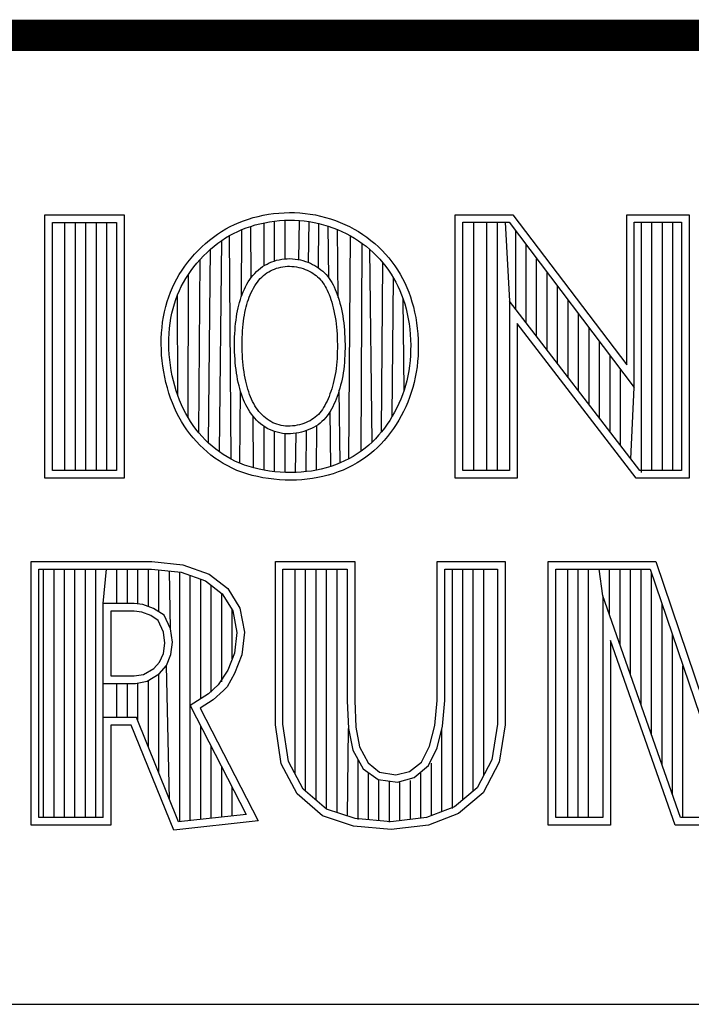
# Model space of a CAD drawing. Header units: inches. Extents: x 0 to 34, y 0 to 22.
# Tile 30 of 33: x 29.594 to 30.024, y 2.38 to 3.01. Entities that reach past the tile are written whole.
import ezdxf

# ---------------------------------------------------------------- set-up
doc = ezdxf.new("R2010")
doc.units = ezdxf.units.IN
doc.header["$LTSCALE"] = 1.87
doc.header["$MEASUREMENT"] = 0
doc.layers.get('0').update_dxf_attribs({"linetype": 'CONTINUOUS'})

msp = doc.modelspace()

# ---------------------------------------------------------------- linework, layer by layer
at = {"color": 2, "linetype": 'CONTINUOUS'}
for p, q in [((29.7497, 2.88488), (29.75299, 2.88548)), ((29.75299, 2.88548), (29.75632, 2.88595)), ((29.75632, 2.88595), (29.75967, 2.8863)), ((29.75967, 2.8863), (29.76305, 2.88652)), ((29.76305, 2.88652), (29.76642, 2.88661)), ((29.76642, 2.88661), (29.7698, 2.88656)), ((29.7698, 2.88656), (29.77316, 2.88638)), ((29.77316, 2.88638), (29.7765, 2.88607)), ((29.7765, 2.88607), (29.77983, 2.88562)), ((29.77983, 2.88562), (29.78312, 2.88505)), ((29.60991, 2.88513), (29.66069, 2.88513)), ((29.60991, 2.71669), (29.60991, 2.88513)), ((29.61479, 2.88025), (29.65581, 2.88025)), ((29.61479, 2.72157), (29.61479, 2.88025)), ((29.62272, 2.72157), (29.62272, 2.88025)), ((29.62943, 2.72157), (29.62943, 2.88025)), ((29.63614, 2.72157), (29.63614, 2.88025)), ((29.64286, 2.72157), (29.64286, 2.88025)), ((29.64957, 2.72157), (29.64957, 2.88025)), ((29.65581, 2.88025), (29.65581, 2.72157)), ((29.66069, 2.88513), (29.66069, 2.71669)), ((29.73129, 2.87895), (29.73418, 2.88021)), ((29.73418, 2.88021), (29.73713, 2.88136)), ((29.73713, 2.88136), (29.74017, 2.88241)), ((29.74017, 2.88241), (29.74328, 2.88334)), ((29.74328, 2.88334), (29.74646, 2.88417)), ((29.7446, 2.87864), (29.7476, 2.87942)), ((29.74646, 2.88417), (29.7497, 2.88488)), ((29.7476, 2.87942), (29.75066, 2.8801)), ((29.75024, 2.85259), (29.75024, 2.88)), ((29.75066, 2.8801), (29.75377, 2.88066)), ((29.75377, 2.88066), (29.75692, 2.88111)), ((29.75692, 2.88111), (29.76009, 2.88144)), ((29.75695, 2.85565), (29.75695, 2.88111)), ((29.76009, 2.88144), (29.76327, 2.88164)), ((29.76327, 2.88164), (29.76645, 2.88173)), ((29.76366, 2.85699), (29.76366, 2.88166)), ((29.76645, 2.88173), (29.76963, 2.88168)), ((29.76963, 2.88168), (29.7728, 2.88151)), ((29.77242, 2.85648), (29.7728, 2.88151)), ((29.7728, 2.88151), (29.77595, 2.88122)), ((29.77595, 2.88122), (29.77908, 2.88079)), ((29.77876, 2.8546), (29.77908, 2.88079)), ((29.77908, 2.88079), (29.78219, 2.88025)), ((29.78219, 2.88025), (29.78527, 2.87959)), ((29.78312, 2.88505), (29.78639, 2.88434)), ((29.785, 2.85124), (29.78527, 2.87959)), ((29.78527, 2.87959), (29.7883, 2.87881)), ((29.78639, 2.88434), (29.78961, 2.88352)), ((29.78961, 2.88352), (29.79279, 2.88257)), ((29.79279, 2.88257), (29.79592, 2.8815)), ((29.79592, 2.8815), (29.79899, 2.88031)), ((29.79899, 2.88031), (29.802, 2.879)), ((29.87266, 2.88524), (29.90947, 2.88524)), ((29.87266, 2.71662), (29.87266, 2.88524)), ((29.87754, 2.88035), (29.90705, 2.88035)), ((29.87754, 2.7215), (29.87754, 2.88035)), ((29.88447, 2.7215), (29.88447, 2.88035)), ((29.89289, 2.7215), (29.89289, 2.88035)), ((29.8996, 2.7215), (29.8996, 2.88035)), ((29.90461, 2.88035), (29.90745, 2.82993)), ((29.90705, 2.88035), (29.98726, 2.77463)), ((29.90947, 2.88524), (29.98238, 2.78914)), ((29.98238, 2.88524), (30.02241, 2.88524)), ((29.98238, 2.78914), (29.98238, 2.88524)), ((29.98726, 2.88035), (30.01752, 2.88035)), ((29.98726, 2.77463), (29.98726, 2.88035)), ((29.99186, 2.7202), (29.99186, 2.88035)), ((29.99857, 2.7215), (29.99857, 2.88035)), ((30.00528, 2.7215), (30.00528, 2.88035)), ((30.01199, 2.7215), (30.01199, 2.88035)), ((30.01752, 2.88035), (30.01752, 2.7215)), ((30.02241, 2.88524), (30.02241, 2.71662)), ((29.72038, 2.87273), (29.72302, 2.87446)), ((29.72302, 2.87446), (29.72572, 2.87608)), ((29.72572, 2.87608), (29.72847, 2.87757)), ((29.72814, 2.87183), (29.73071, 2.87323)), ((29.72847, 2.87757), (29.73129, 2.87895)), ((29.73071, 2.87323), (29.73334, 2.87452)), ((29.73334, 2.87452), (29.73604, 2.8757)), ((29.73566, 2.8328), (29.73604, 2.8757)), ((29.73604, 2.8757), (29.73881, 2.87678)), ((29.73881, 2.87678), (29.74166, 2.87776)), ((29.74166, 2.87776), (29.7446, 2.87864)), ((29.74206, 2.84509), (29.74166, 2.87776)), ((29.7883, 2.87881), (29.7913, 2.87792)), ((29.7913, 2.87792), (29.79424, 2.87691)), ((29.79165, 2.84476), (29.7913, 2.87792)), ((29.79424, 2.87691), (29.79714, 2.87579)), ((29.79714, 2.87579), (29.79997, 2.87456)), ((29.7977, 2.83224), (29.79722, 2.87575)), ((29.79997, 2.87456), (29.80274, 2.87322)), ((29.802, 2.879), (29.80495, 2.87758)), ((29.80274, 2.87322), (29.80545, 2.87178)), ((29.80495, 2.87758), (29.80783, 2.87604)), ((29.80783, 2.87604), (29.81064, 2.87439)), ((29.81064, 2.87439), (29.81337, 2.87263)), ((29.91132, 2.82489), (29.91132, 2.87472)), ((29.71034, 2.86459), (29.71276, 2.8668)), ((29.71276, 2.8668), (29.71525, 2.86889)), ((29.71525, 2.86889), (29.71779, 2.87087)), ((29.71779, 2.87087), (29.72038, 2.87273)), ((29.71832, 2.8651), (29.72071, 2.86696)), ((29.72071, 2.86696), (29.72314, 2.8687)), ((29.72162, 2.73347), (29.72314, 2.8687)), ((29.72314, 2.8687), (29.72562, 2.87033)), ((29.72562, 2.87033), (29.72814, 2.87183)), ((29.72922, 2.72876), (29.72814, 2.87183)), ((29.80456, 2.72908), (29.80545, 2.87178)), ((29.80545, 2.87178), (29.80809, 2.87023)), ((29.80809, 2.87023), (29.81065, 2.86858)), ((29.81065, 2.86858), (29.81313, 2.86683)), ((29.81245, 2.73399), (29.81313, 2.86683)), ((29.81313, 2.86683), (29.81553, 2.86499)), ((29.81337, 2.87263), (29.81603, 2.87077)), ((29.81603, 2.87077), (29.81859, 2.86879)), ((29.81859, 2.86879), (29.82107, 2.86672)), ((29.82107, 2.86672), (29.82345, 2.86456)), ((29.70572, 2.85991), (29.70799, 2.86229)), ((29.70799, 2.86229), (29.71034, 2.86459)), ((29.71146, 2.85887), (29.71368, 2.86104)), ((29.71368, 2.86104), (29.71597, 2.86312)), ((29.7147, 2.73911), (29.71597, 2.86312)), ((29.71597, 2.86312), (29.71832, 2.8651)), ((29.81553, 2.86499), (29.81786, 2.86304)), ((29.81786, 2.86304), (29.82009, 2.86101)), ((29.8194, 2.73976), (29.81786, 2.86304)), ((29.82009, 2.86101), (29.82224, 2.85889)), ((29.82345, 2.86456), (29.82574, 2.8623)), ((29.82574, 2.8623), (29.82793, 2.85996)), ((29.91803, 2.81617), (29.91803, 2.86587)), ((29.69951, 2.85234), (29.70147, 2.85492)), ((29.70147, 2.85492), (29.70354, 2.85744)), ((29.70354, 2.85744), (29.70572, 2.85991)), ((29.70531, 2.85189), (29.70726, 2.85428)), ((29.70726, 2.85428), (29.70932, 2.85661)), ((29.7085, 2.74561), (29.70932, 2.85661)), ((29.70932, 2.85661), (29.71146, 2.85887)), ((29.75211, 2.85365), (29.75358, 2.85436)), ((29.75358, 2.85436), (29.75509, 2.855)), ((29.75509, 2.855), (29.75664, 2.85555)), ((29.75664, 2.85555), (29.75823, 2.85603)), ((29.75823, 2.85603), (29.75986, 2.85643)), ((29.75986, 2.85643), (29.76152, 2.85674)), ((29.76152, 2.85674), (29.76321, 2.85696)), ((29.76321, 2.85696), (29.76492, 2.85708)), ((29.76492, 2.85708), (29.76665, 2.85711)), ((29.76665, 2.85711), (29.76839, 2.85704)), ((29.76839, 2.85704), (29.77011, 2.85687)), ((29.77011, 2.85687), (29.77181, 2.85661)), ((29.77181, 2.85661), (29.77349, 2.85627)), ((29.77349, 2.85627), (29.77514, 2.85585)), ((29.77514, 2.85585), (29.77675, 2.85535)), ((29.77675, 2.85535), (29.77832, 2.85479)), ((29.77832, 2.85479), (29.77984, 2.85416)), ((29.77984, 2.85416), (29.7813, 2.85346)), ((29.82224, 2.85889), (29.8243, 2.8567)), ((29.8243, 2.8567), (29.82626, 2.85442)), ((29.82543, 2.74634), (29.82626, 2.85442)), ((29.82626, 2.85442), (29.82812, 2.85209)), ((29.82793, 2.85996), (29.83001, 2.85754)), ((29.83001, 2.85754), (29.832, 2.85505)), ((29.832, 2.85505), (29.83387, 2.8525)), ((29.92474, 2.80744), (29.92474, 2.85703)), ((29.69595, 2.84702), (29.69767, 2.84971)), ((29.69767, 2.84971), (29.69951, 2.85234)), ((29.70173, 2.84699), (29.70346, 2.84946)), ((29.70346, 2.84946), (29.70531, 2.85189)), ((29.74311, 2.84642), (29.74424, 2.84769)), ((29.74424, 2.84769), (29.74542, 2.84889)), ((29.74542, 2.84889), (29.74666, 2.85001)), ((29.74666, 2.85001), (29.74795, 2.85104)), ((29.74795, 2.85104), (29.74929, 2.85199)), ((29.74929, 2.85199), (29.75068, 2.85286)), ((29.75068, 2.85286), (29.75211, 2.85365)), ((29.7509, 2.84714), (29.75201, 2.84793)), ((29.75201, 2.84793), (29.75316, 2.84865)), ((29.75316, 2.84865), (29.75435, 2.84931)), ((29.75435, 2.84931), (29.75559, 2.84991)), ((29.75559, 2.84991), (29.75686, 2.85045)), ((29.75686, 2.85045), (29.75817, 2.85092)), ((29.75817, 2.85092), (29.75951, 2.85132)), ((29.75951, 2.85132), (29.76088, 2.85166)), ((29.76088, 2.85166), (29.76228, 2.85192)), ((29.76228, 2.85192), (29.7637, 2.8521)), ((29.7637, 2.8521), (29.76513, 2.85221)), ((29.76513, 2.85221), (29.76658, 2.85223)), ((29.76658, 2.85223), (29.76804, 2.85216)), ((29.76804, 2.85216), (29.76951, 2.85202)), ((29.76951, 2.85202), (29.77096, 2.8518)), ((29.77096, 2.8518), (29.7724, 2.85151)), ((29.7724, 2.85151), (29.77382, 2.85114)), ((29.77382, 2.85114), (29.77521, 2.85072)), ((29.77521, 2.85072), (29.77655, 2.85024)), ((29.77655, 2.85024), (29.77785, 2.8497)), ((29.77785, 2.8497), (29.7791, 2.8491)), ((29.7791, 2.8491), (29.78029, 2.84846)), ((29.78029, 2.84846), (29.78143, 2.84777)), ((29.7813, 2.85346), (29.78271, 2.8527)), ((29.78143, 2.84777), (29.78251, 2.84703)), ((29.78271, 2.8527), (29.78407, 2.85188)), ((29.78407, 2.85188), (29.78537, 2.85099)), ((29.78537, 2.85099), (29.78661, 2.85005)), ((29.78661, 2.85005), (29.78779, 2.84904)), ((29.78779, 2.84904), (29.7889, 2.84798)), ((29.7889, 2.84798), (29.78996, 2.84686)), ((29.82812, 2.85209), (29.82988, 2.84969)), ((29.82988, 2.84969), (29.83153, 2.84723)), ((29.83387, 2.8525), (29.83564, 2.84988)), ((29.83564, 2.84988), (29.83729, 2.8472)), ((29.93146, 2.79872), (29.93146, 2.84818)), ((29.69151, 2.83863), (29.69288, 2.84149)), ((29.69288, 2.84149), (29.69436, 2.84429)), ((29.69436, 2.84429), (29.69595, 2.84702)), ((29.69724, 2.8393), (29.69862, 2.84191)), ((29.69862, 2.84191), (29.70012, 2.84447)), ((29.70012, 2.84447), (29.70173, 2.84699)), ((29.70152, 2.75545), (29.70173, 2.84699)), ((29.7392, 2.84068), (29.74009, 2.84219)), ((29.74009, 2.84219), (29.74103, 2.84366)), ((29.74103, 2.84366), (29.74204, 2.84507)), ((29.74204, 2.84507), (29.74311, 2.84642)), ((29.74507, 2.84091), (29.74594, 2.84213)), ((29.74594, 2.84213), (29.74685, 2.84328)), ((29.74685, 2.84328), (29.7478, 2.84436)), ((29.7478, 2.84436), (29.74879, 2.84536)), ((29.74879, 2.84536), (29.74982, 2.84628)), ((29.74982, 2.84628), (29.7509, 2.84714)), ((29.78251, 2.84703), (29.78354, 2.84625)), ((29.78354, 2.84625), (29.78452, 2.84541)), ((29.78452, 2.84541), (29.78544, 2.84453)), ((29.78544, 2.84453), (29.78632, 2.84361)), ((29.78632, 2.84361), (29.78714, 2.84263)), ((29.78714, 2.84263), (29.78792, 2.84161)), ((29.78792, 2.84161), (29.78866, 2.84052)), ((29.78996, 2.84686), (29.79095, 2.84569)), ((29.79095, 2.84569), (29.79188, 2.84446)), ((29.79188, 2.84446), (29.79276, 2.84317)), ((29.79276, 2.84317), (29.79358, 2.84183)), ((29.79358, 2.84183), (29.79435, 2.84043)), ((29.83153, 2.84723), (29.83308, 2.84472)), ((29.83226, 2.75623), (29.83308, 2.84472)), ((29.83308, 2.84472), (29.83453, 2.84214)), ((29.83453, 2.84214), (29.83587, 2.8395)), ((29.83729, 2.8472), (29.83883, 2.84444)), ((29.83883, 2.84444), (29.84027, 2.84162)), ((29.84027, 2.84162), (29.84159, 2.83871)), ((29.68915, 2.83268), (29.69027, 2.83569)), ((29.69027, 2.83569), (29.69151, 2.83863)), ((29.69481, 2.83388), (29.69597, 2.83663)), ((29.69597, 2.83663), (29.69724, 2.8393)), ((29.73621, 2.83426), (29.73687, 2.83591)), ((29.73687, 2.83591), (29.7376, 2.83754)), ((29.7376, 2.83754), (29.73837, 2.83913)), ((29.73837, 2.83913), (29.7392, 2.84068)), ((29.74137, 2.834), (29.74202, 2.83548)), ((29.74202, 2.83548), (29.74272, 2.83691)), ((29.74272, 2.83691), (29.74346, 2.8383)), ((29.74346, 2.8383), (29.74425, 2.83963)), ((29.74425, 2.83963), (29.74507, 2.84091)), ((29.78866, 2.84052), (29.78936, 2.83938)), ((29.78936, 2.83938), (29.79002, 2.83817)), ((29.79002, 2.83817), (29.79066, 2.83688)), ((29.79066, 2.83688), (29.79128, 2.83552)), ((29.79128, 2.83552), (29.79187, 2.83407)), ((29.79435, 2.84043), (29.79508, 2.83897)), ((29.79508, 2.83897), (29.79576, 2.83744)), ((29.79576, 2.83744), (29.79642, 2.83585)), ((29.79642, 2.83585), (29.79704, 2.83418)), ((29.83587, 2.8395), (29.83711, 2.83678)), ((29.83711, 2.83678), (29.83825, 2.83398)), ((29.84159, 2.83871), (29.84281, 2.83573)), ((29.84281, 2.83573), (29.84392, 2.83265)), ((29.93817, 2.78999), (29.93817, 2.83934)), ((29.68725, 2.82642), (29.68814, 2.82959)), ((29.68814, 2.82959), (29.68915, 2.83268)), ((29.69281, 2.82817), (29.69375, 2.83107)), ((29.69375, 2.83107), (29.69481, 2.83388)), ((29.69496, 2.76953), (29.69481, 2.83388)), ((29.73402, 2.82737), (29.7345, 2.82915)), ((29.7345, 2.82915), (29.73502, 2.83089)), ((29.73502, 2.83089), (29.73559, 2.83259)), ((29.73559, 2.83259), (29.73621, 2.83426)), ((29.7392, 2.82782), (29.73967, 2.82941)), ((29.73967, 2.82941), (29.7402, 2.83097)), ((29.7402, 2.83097), (29.74076, 2.8325)), ((29.74076, 2.8325), (29.74137, 2.834)), ((29.79187, 2.83407), (29.79245, 2.83253)), ((29.79245, 2.83253), (29.79301, 2.8309)), ((29.79301, 2.8309), (29.79354, 2.82919)), ((29.79354, 2.82919), (29.79405, 2.82741)), ((29.79704, 2.83418), (29.79765, 2.83243)), ((29.79765, 2.83243), (29.79822, 2.8306)), ((29.79822, 2.8306), (29.79876, 2.82869)), ((29.83825, 2.83398), (29.8393, 2.83108)), ((29.8393, 2.83108), (29.84024, 2.8281)), ((29.83985, 2.77295), (29.8393, 2.83108)), ((29.84392, 2.83265), (29.84492, 2.82949)), ((29.84492, 2.82949), (29.84582, 2.82623)), ((29.99086, 2.7215), (29.90745, 2.82993)), ((29.90745, 2.82993), (29.90745, 2.7215)), ((29.94488, 2.78127), (29.94488, 2.83049)), ((29.68582, 2.81985), (29.68647, 2.82317)), ((29.68647, 2.82317), (29.68725, 2.82642)), ((29.69124, 2.82213), (29.69197, 2.82519)), ((29.69197, 2.82519), (29.69281, 2.82817)), ((29.73285, 2.82178), (29.7332, 2.82369)), ((29.7332, 2.82369), (29.73359, 2.82556)), ((29.73359, 2.82556), (29.73402, 2.82737)), ((29.73766, 2.82095), (29.73799, 2.82275)), ((29.73799, 2.82275), (29.73836, 2.82449)), ((29.73836, 2.82449), (29.73876, 2.82618)), ((29.73876, 2.82618), (29.7392, 2.82782)), ((29.79405, 2.82741), (29.79453, 2.82556)), ((29.79453, 2.82556), (29.79498, 2.82364)), ((29.79498, 2.82364), (29.79539, 2.82166)), ((29.79876, 2.82869), (29.79928, 2.82672)), ((29.79928, 2.82672), (29.79975, 2.82468)), ((29.79975, 2.82468), (29.80018, 2.82258)), ((29.80018, 2.82258), (29.80057, 2.82043)), ((29.84024, 2.8281), (29.84109, 2.82502)), ((29.84109, 2.82502), (29.84184, 2.82185)), ((29.84582, 2.82623), (29.84661, 2.82288)), ((29.84661, 2.82288), (29.84729, 2.81948)), ((29.68487, 2.81303), (29.68528, 2.81646)), ((29.68528, 2.81646), (29.68582, 2.81985)), ((29.69012, 2.81579), (29.69062, 2.81899)), ((29.69062, 2.81899), (29.69124, 2.82213)), ((29.73201, 2.81568), (29.73225, 2.81777)), ((29.73225, 2.81777), (29.73253, 2.81981)), ((29.73253, 2.81981), (29.73285, 2.82178)), ((29.73686, 2.81515), (29.73709, 2.81715)), ((29.73709, 2.81715), (29.73736, 2.81908)), ((29.73736, 2.81908), (29.73766, 2.82095)), ((29.79539, 2.82166), (29.79575, 2.81962)), ((29.79575, 2.81962), (29.79607, 2.81754)), ((29.79607, 2.81754), (29.79635, 2.81541)), ((29.80057, 2.82043), (29.80091, 2.81822)), ((29.80091, 2.81822), (29.8012, 2.81599)), ((29.84184, 2.82185), (29.84249, 2.8186)), ((29.84249, 2.8186), (29.84303, 2.8153)), ((29.84729, 2.81948), (29.84786, 2.81601)), ((29.95159, 2.77255), (29.95159, 2.82165)), ((29.68457, 2.80955), (29.68487, 2.81303)), ((29.68945, 2.80923), (29.68972, 2.81253)), ((29.68972, 2.81253), (29.69012, 2.81579)), ((29.73148, 2.80911), (29.73162, 2.81134)), ((29.73162, 2.81134), (29.73179, 2.81353)), ((29.73179, 2.81353), (29.73201, 2.81568)), ((29.73635, 2.80885), (29.73649, 2.81099)), ((29.73649, 2.81099), (29.73666, 2.8131)), ((29.73666, 2.8131), (29.73686, 2.81515)), ((29.79635, 2.81541), (29.79659, 2.81324)), ((29.79659, 2.81324), (29.79678, 2.81105)), ((29.79678, 2.81105), (29.79693, 2.80883)), ((29.8012, 2.81599), (29.80144, 2.81372)), ((29.80144, 2.81372), (29.80164, 2.81143)), ((29.80164, 2.81143), (29.8018, 2.80912)), ((29.84303, 2.8153), (29.84346, 2.81196)), ((29.84346, 2.81196), (29.84378, 2.80859)), ((29.84786, 2.81601), (29.84831, 2.81251)), ((29.84831, 2.81251), (29.84865, 2.80898)), ((29.98845, 2.71662), (29.91233, 2.81558)), ((29.91233, 2.81558), (29.91233, 2.71662)), ((29.9583, 2.76382), (29.9583, 2.8128)), ((29.68436, 2.80249), (29.68441, 2.80603)), ((29.68441, 2.80603), (29.68457, 2.80955)), ((29.68925, 2.80251), (29.68929, 2.80588)), ((29.68929, 2.80588), (29.68945, 2.80923)), ((29.73129, 2.80222), (29.73132, 2.80454)), ((29.73132, 2.80454), (29.73138, 2.80684)), ((29.73138, 2.80684), (29.73148, 2.80911)), ((29.73618, 2.80222), (29.7362, 2.80445)), ((29.7362, 2.80445), (29.73626, 2.80666)), ((29.73626, 2.80666), (29.73635, 2.80885)), ((29.79693, 2.80883), (29.79704, 2.8066)), ((29.79704, 2.8066), (29.79712, 2.80435)), ((29.79712, 2.80435), (29.79715, 2.80211)), ((29.8018, 2.80912), (29.80192, 2.8068)), ((29.80192, 2.8068), (29.802, 2.80448)), ((29.802, 2.80448), (29.80204, 2.80215)), ((29.84378, 2.80859), (29.84399, 2.80521)), ((29.84399, 2.80521), (29.84409, 2.80184)), ((29.84865, 2.80898), (29.84887, 2.80544)), ((29.84887, 2.80544), (29.84897, 2.80189)), ((29.96501, 2.7551), (29.96501, 2.80395)), ((29.68445, 2.79892), (29.68436, 2.80249)), ((29.68465, 2.79535), (29.68445, 2.79892)), ((29.68932, 2.79912), (29.68925, 2.80251)), ((29.68952, 2.79571), (29.68932, 2.79912)), ((29.73132, 2.79988), (29.73129, 2.80222)), ((29.73138, 2.79754), (29.73132, 2.79988)), ((29.73148, 2.79521), (29.73138, 2.79754)), ((29.7362, 2.79997), (29.73618, 2.80222)), ((29.73626, 2.79771), (29.7362, 2.79997)), ((29.73636, 2.79546), (29.73626, 2.79771)), ((29.79712, 2.79764), (29.79705, 2.79543)), ((29.79716, 2.79987), (29.79712, 2.79764)), ((29.79715, 2.80211), (29.79716, 2.79987)), ((29.802, 2.79752), (29.80193, 2.79523)), ((29.80204, 2.79983), (29.802, 2.79752)), ((29.80204, 2.80215), (29.80204, 2.79983)), ((29.84407, 2.79848), (29.84393, 2.79514)), ((29.84409, 2.80184), (29.84407, 2.79848)), ((29.84895, 2.79836), (29.84881, 2.79486)), ((29.84897, 2.80189), (29.84895, 2.79836)), ((29.68498, 2.79178), (29.68465, 2.79535)), ((29.68542, 2.78823), (29.68498, 2.79178)), ((29.68983, 2.7923), (29.68952, 2.79571)), ((29.69026, 2.78891), (29.68983, 2.7923)), ((29.73162, 2.79289), (29.73148, 2.79521)), ((29.73181, 2.79059), (29.73162, 2.79289)), ((29.73649, 2.79323), (29.73636, 2.79546)), ((29.73667, 2.79102), (29.73649, 2.79323)), ((29.73688, 2.78885), (29.73667, 2.79102)), ((29.79679, 2.79109), (29.79659, 2.78897)), ((29.79694, 2.79324), (29.79679, 2.79109)), ((29.79705, 2.79543), (29.79694, 2.79324)), ((29.80181, 2.79295), (29.80165, 2.79069)), ((29.80193, 2.79523), (29.80181, 2.79295)), ((29.84368, 2.79183), (29.84332, 2.78856)), ((29.84393, 2.79514), (29.84368, 2.79183)), ((29.84855, 2.79138), (29.84817, 2.78794)), ((29.84881, 2.79486), (29.84855, 2.79138)), ((29.97172, 2.74637), (29.97172, 2.79511)), ((29.68598, 2.7847), (29.68542, 2.78823)), ((29.68665, 2.78121), (29.68598, 2.7847)), ((29.69079, 2.78554), (29.69026, 2.78891)), ((29.69142, 2.78221), (29.69079, 2.78554)), ((29.73203, 2.78833), (29.73181, 2.79059)), ((29.73229, 2.7861), (29.73203, 2.78833)), ((29.73259, 2.78393), (29.73229, 2.7861)), ((29.73713, 2.78672), (29.73688, 2.78885)), ((29.73742, 2.78465), (29.73713, 2.78672)), ((29.73774, 2.78264), (29.73742, 2.78465)), ((29.79608, 2.78486), (29.79575, 2.78289)), ((29.79636, 2.78689), (29.79608, 2.78486)), ((29.79659, 2.78897), (29.79636, 2.78689)), ((29.8012, 2.78628), (29.8009, 2.78413)), ((29.80145, 2.78847), (29.8012, 2.78628)), ((29.80165, 2.79069), (29.80145, 2.78847)), ((29.84285, 2.78533), (29.84227, 2.78214)), ((29.84332, 2.78856), (29.84285, 2.78533)), ((29.84817, 2.78794), (29.84767, 2.78453)), ((29.97844, 2.73765), (29.97844, 2.78626)), ((29.68742, 2.77778), (29.68665, 2.78121)), ((29.69216, 2.77893), (29.69142, 2.78221)), ((29.693, 2.77572), (29.69216, 2.77893)), ((29.73293, 2.78181), (29.73259, 2.78393)), ((29.7333, 2.77976), (29.73293, 2.78181)), ((29.73372, 2.77776), (29.7333, 2.77976)), ((29.73809, 2.78069), (29.73774, 2.78264)), ((29.73849, 2.77881), (29.73809, 2.78069)), ((29.73891, 2.77699), (29.73849, 2.77881)), ((29.79497, 2.77911), (29.79453, 2.77729)), ((29.79538, 2.78097), (29.79497, 2.77911)), ((29.79575, 2.78289), (29.79538, 2.78097)), ((29.80016, 2.77999), (29.79973, 2.778)), ((29.80056, 2.78203), (29.80016, 2.77999)), ((29.8009, 2.78413), (29.80056, 2.78203)), ((29.84157, 2.77902), (29.84077, 2.77595)), ((29.84227, 2.78214), (29.84157, 2.77902)), ((29.84705, 2.78117), (29.84631, 2.77787)), ((29.84767, 2.78453), (29.84705, 2.78117)), ((29.6883, 2.77441), (29.68742, 2.77778)), ((29.68928, 2.77111), (29.6883, 2.77441)), ((29.69393, 2.77259), (29.693, 2.77572)), ((29.69496, 2.76953), (29.69393, 2.77259)), ((29.73417, 2.77581), (29.73372, 2.77776)), ((29.73467, 2.77392), (29.73417, 2.77581)), ((29.73521, 2.77208), (29.73467, 2.77392)), ((29.73473, 2.72618), (29.73513, 2.77233)), ((29.73578, 2.77029), (29.73521, 2.77208)), ((29.73937, 2.77522), (29.73891, 2.77699)), ((29.73987, 2.77352), (29.73937, 2.77522)), ((29.74041, 2.77186), (29.73987, 2.77352)), ((29.79298, 2.77215), (29.79241, 2.77053)), ((29.79353, 2.77381), (29.79298, 2.77215)), ((29.79404, 2.77553), (29.79353, 2.77381)), ((29.79453, 2.77729), (29.79404, 2.77553)), ((29.79819, 2.77235), (29.7976, 2.77057)), ((29.79874, 2.77418), (29.79819, 2.77235)), ((29.79887, 2.72636), (29.79836, 2.77292)), ((29.79925, 2.77606), (29.79874, 2.77418)), ((29.79973, 2.778), (29.79925, 2.77606)), ((29.83985, 2.77295), (29.83883, 2.77001)), ((29.84077, 2.77595), (29.83985, 2.77295)), ((29.84546, 2.77462), (29.8445, 2.77144)), ((29.84631, 2.77787), (29.84546, 2.77462)), ((29.98515, 2.72892), (29.98726, 2.77463)), ((29.69036, 2.76789), (29.68928, 2.77111)), ((29.69155, 2.76475), (29.69036, 2.76789)), ((29.69608, 2.76655), (29.69496, 2.76953)), ((29.6973, 2.76366), (29.69608, 2.76655)), ((29.7364, 2.76856), (29.73578, 2.77029)), ((29.73706, 2.76686), (29.7364, 2.76856)), ((29.73777, 2.76521), (29.73706, 2.76686)), ((29.74097, 2.77026), (29.74041, 2.77186)), ((29.74158, 2.76871), (29.74097, 2.77026)), ((29.74222, 2.76721), (29.74158, 2.76871)), ((29.7429, 2.76576), (29.74222, 2.76721)), ((29.74362, 2.76436), (29.7429, 2.76576)), ((29.79053, 2.76596), (29.78984, 2.76455)), ((29.79118, 2.76743), (29.79053, 2.76596)), ((29.79181, 2.76896), (29.79118, 2.76743)), ((29.79241, 2.77053), (29.79181, 2.76896)), ((29.79635, 2.76716), (29.79567, 2.76551)), ((29.79699, 2.76884), (29.79635, 2.76716)), ((29.7976, 2.77057), (29.79699, 2.76884)), ((29.83771, 2.76714), (29.83649, 2.76432)), ((29.83883, 2.77001), (29.83771, 2.76714)), ((29.84342, 2.76833), (29.84223, 2.76528)), ((29.8445, 2.77144), (29.84342, 2.76833)), ((29.69283, 2.76168), (29.69155, 2.76475)), ((29.69423, 2.7587), (29.69283, 2.76168)), ((29.69861, 2.76084), (29.6973, 2.76366)), ((29.70002, 2.75811), (29.69861, 2.76084)), ((29.73852, 2.7636), (29.73777, 2.76521)), ((29.73933, 2.76203), (29.73852, 2.7636)), ((29.7402, 2.76051), (29.73933, 2.76203)), ((29.74112, 2.75904), (29.7402, 2.76051)), ((29.74439, 2.76302), (29.74362, 2.76436)), ((29.7452, 2.76173), (29.74439, 2.76302)), ((29.74605, 2.7605), (29.7452, 2.76173)), ((29.74696, 2.75932), (29.74605, 2.7605)), ((29.78675, 2.75953), (29.78588, 2.75846)), ((29.78758, 2.76068), (29.78675, 2.75953)), ((29.78837, 2.7619), (29.78758, 2.76068)), ((29.78912, 2.76319), (29.78837, 2.7619)), ((29.78984, 2.76455), (29.78912, 2.76319)), ((29.79339, 2.76081), (29.79253, 2.75934)), ((29.79294, 2.72413), (29.79256, 2.75941)), ((29.79419, 2.76233), (29.79339, 2.76081)), ((29.79495, 2.7639), (29.79419, 2.76233)), ((29.79567, 2.76551), (29.79495, 2.7639)), ((29.83517, 2.76156), (29.83376, 2.75887)), ((29.83649, 2.76432), (29.83517, 2.76156)), ((29.84093, 2.7623), (29.83954, 2.75938)), ((29.84223, 2.76528), (29.84093, 2.7623)), ((29.69572, 2.75579), (29.69423, 2.7587)), ((29.69732, 2.75296), (29.69572, 2.75579)), ((29.70152, 2.75545), (29.70002, 2.75811)), ((29.70312, 2.75287), (29.70152, 2.75545)), ((29.74211, 2.75762), (29.74112, 2.75904)), ((29.74316, 2.75625), (29.74211, 2.75762)), ((29.74353, 2.72322), (29.74313, 2.75629)), ((29.74428, 2.75494), (29.74316, 2.75625)), ((29.74545, 2.75369), (29.74428, 2.75494)), ((29.74669, 2.75251), (29.74545, 2.75369)), ((29.74791, 2.7582), (29.74696, 2.75932)), ((29.74892, 2.75713), (29.74791, 2.7582)), ((29.74997, 2.75613), (29.74892, 2.75713)), ((29.75106, 2.75519), (29.74997, 2.75613)), ((29.7522, 2.75432), (29.75106, 2.75519)), ((29.75338, 2.75352), (29.7522, 2.75432)), ((29.7546, 2.7528), (29.75338, 2.75352)), ((29.77963, 2.75343), (29.77839, 2.7528)), ((29.78081, 2.75412), (29.77963, 2.75343)), ((29.78193, 2.75486), (29.78081, 2.75412)), ((29.783, 2.75566), (29.78193, 2.75486)), ((29.78401, 2.75653), (29.783, 2.75566)), ((29.78497, 2.75746), (29.78401, 2.75653)), ((29.78588, 2.75846), (29.78497, 2.75746)), ((29.78847, 2.75406), (29.7873, 2.75292)), ((29.78958, 2.75528), (29.78847, 2.75406)), ((29.79063, 2.75657), (29.78958, 2.75528)), ((29.79161, 2.75793), (29.79063, 2.75657)), ((29.79253, 2.75934), (29.79161, 2.75793)), ((29.83068, 2.75365), (29.82901, 2.75114)), ((29.83226, 2.75623), (29.83068, 2.75365)), ((29.83376, 2.75887), (29.83226, 2.75623)), ((29.83646, 2.75374), (29.83479, 2.75102)), ((29.83805, 2.75653), (29.83646, 2.75374)), ((29.83954, 2.75938), (29.83805, 2.75653)), ((29.69903, 2.75021), (29.69732, 2.75296)), ((29.70084, 2.74754), (29.69903, 2.75021)), ((29.70275, 2.74496), (29.70084, 2.74754)), ((29.70482, 2.75037), (29.70312, 2.75287)), ((29.70662, 2.74795), (29.70482, 2.75037)), ((29.7085, 2.74561), (29.70662, 2.74795)), ((29.74799, 2.75139), (29.74669, 2.75251)), ((29.74935, 2.75036), (29.74799, 2.75139)), ((29.75076, 2.7494), (29.74935, 2.75036)), ((29.75024, 2.72175), (29.75024, 2.74975)), ((29.75223, 2.74852), (29.75076, 2.7494)), ((29.75376, 2.74774), (29.75223, 2.74852)), ((29.75533, 2.74705), (29.75376, 2.74774)), ((29.75586, 2.75215), (29.7546, 2.7528)), ((29.75694, 2.74647), (29.75533, 2.74705)), ((29.75715, 2.75158), (29.75586, 2.75215)), ((29.75847, 2.7511), (29.75715, 2.75158)), ((29.75982, 2.7507), (29.75847, 2.7511)), ((29.76121, 2.75038), (29.75982, 2.7507)), ((29.76261, 2.75014), (29.76121, 2.75038)), ((29.76404, 2.74999), (29.76261, 2.75014)), ((29.76549, 2.74992), (29.76404, 2.74999)), ((29.76696, 2.74994), (29.76549, 2.74992)), ((29.76844, 2.75005), (29.76696, 2.74994)), ((29.76993, 2.75023), (29.76844, 2.75005)), ((29.77141, 2.75049), (29.76993, 2.75023)), ((29.77288, 2.75082), (29.77141, 2.75049)), ((29.77432, 2.75123), (29.77288, 2.75082)), ((29.77573, 2.75169), (29.77432, 2.75123)), ((29.77709, 2.75222), (29.77573, 2.75169)), ((29.77737, 2.7471), (29.77575, 2.74656)), ((29.77839, 2.7528), (29.77709, 2.75222)), ((29.77709, 2.72078), (29.77742, 2.74711)), ((29.77896, 2.74771), (29.77737, 2.7471)), ((29.78049, 2.74839), (29.77896, 2.74771)), ((29.78197, 2.74914), (29.78049, 2.74839)), ((29.78339, 2.74997), (29.78197, 2.74914)), ((29.78475, 2.75087), (29.78339, 2.74997)), ((29.7838, 2.72178), (29.78407, 2.75042)), ((29.78606, 2.75186), (29.78475, 2.75087)), ((29.7873, 2.75292), (29.78606, 2.75186)), ((29.82726, 2.7487), (29.82543, 2.74634)), ((29.82901, 2.75114), (29.82726, 2.7487)), ((29.83303, 2.74837), (29.83117, 2.74578)), ((29.83479, 2.75102), (29.83303, 2.74837)), ((29.70477, 2.74247), (29.70275, 2.74496)), ((29.70688, 2.74006), (29.70477, 2.74247)), ((29.71048, 2.74336), (29.7085, 2.74561)), ((29.71255, 2.74119), (29.71048, 2.74336)), ((29.7147, 2.73911), (29.71255, 2.74119)), ((29.75858, 2.74598), (29.75694, 2.74647)), ((29.75695, 2.72081), (29.75695, 2.74646)), ((29.76025, 2.74559), (29.75858, 2.74598)), ((29.76195, 2.74531), (29.76025, 2.74559)), ((29.76367, 2.74512), (29.76195, 2.74531)), ((29.76366, 2.72034), (29.76366, 2.74512)), ((29.76541, 2.74504), (29.76367, 2.74512)), ((29.76716, 2.74506), (29.76541, 2.74504)), ((29.76891, 2.74518), (29.76716, 2.74506)), ((29.77066, 2.7454), (29.76891, 2.74518)), ((29.77038, 2.72032), (29.77075, 2.74542)), ((29.77238, 2.7457), (29.77066, 2.7454)), ((29.77408, 2.74609), (29.77238, 2.7457)), ((29.77575, 2.74656), (29.77408, 2.74609)), ((29.8215, 2.74187), (29.8194, 2.73976)), ((29.82351, 2.74406), (29.8215, 2.74187)), ((29.82543, 2.74634), (29.82351, 2.74406)), ((29.82718, 2.74084), (29.82503, 2.73849)), ((29.82923, 2.74327), (29.82718, 2.74084)), ((29.83117, 2.74578), (29.82923, 2.74327)), ((29.70908, 2.73775), (29.70688, 2.74006)), ((29.71138, 2.73553), (29.70908, 2.73775)), ((29.71376, 2.73342), (29.71138, 2.73553)), ((29.71693, 2.73713), (29.7147, 2.73911)), ((29.71923, 2.73525), (29.71693, 2.73713)), ((29.72162, 2.73347), (29.71923, 2.73525)), ((29.81488, 2.73582), (29.81245, 2.73399)), ((29.81719, 2.73775), (29.81488, 2.73582)), ((29.8194, 2.73976), (29.81719, 2.73775)), ((29.82277, 2.73623), (29.8204, 2.73407)), ((29.82503, 2.73849), (29.82277, 2.73623)), ((29.71623, 2.7314), (29.71376, 2.73342)), ((29.71878, 2.7295), (29.71623, 2.7314)), ((29.72141, 2.7277), (29.71878, 2.7295)), ((29.72407, 2.73179), (29.72162, 2.73347)), ((29.7266, 2.73022), (29.72407, 2.73179)), ((29.72922, 2.72876), (29.7266, 2.73022)), ((29.73193, 2.72741), (29.72922, 2.72876)), ((29.80456, 2.72908), (29.80175, 2.72766)), ((29.80728, 2.73061), (29.80456, 2.72908)), ((29.80992, 2.73225), (29.80728, 2.73061)), ((29.81259, 2.72816), (29.80977, 2.72641)), ((29.81245, 2.73399), (29.80992, 2.73225)), ((29.81531, 2.73003), (29.81259, 2.72816)), ((29.81791, 2.732), (29.81531, 2.73003)), ((29.8204, 2.73407), (29.81791, 2.732)), ((29.72413, 2.72601), (29.72141, 2.7277)), ((29.72694, 2.72444), (29.72413, 2.72601)), ((29.72985, 2.72299), (29.72694, 2.72444)), ((29.73286, 2.72166), (29.72985, 2.72299)), ((29.73473, 2.72618), (29.73193, 2.72741)), ((29.73598, 2.72046), (29.73286, 2.72166)), ((29.73763, 2.72505), (29.73473, 2.72618)), ((29.74064, 2.72405), (29.73763, 2.72505)), ((29.74376, 2.72316), (29.74064, 2.72405)), ((29.74698, 2.7224), (29.74376, 2.72316)), ((29.75029, 2.72175), (29.74698, 2.7224)), ((29.75366, 2.72122), (29.75029, 2.72175)), ((29.7837, 2.72176), (29.78052, 2.72122)), ((29.78683, 2.72242), (29.7837, 2.72176)), ((29.78991, 2.72322), (29.78683, 2.72242)), ((29.79294, 2.72413), (29.78991, 2.72322)), ((29.79593, 2.72518), (29.79294, 2.72413)), ((29.79887, 2.72636), (29.79593, 2.72518)), ((29.80078, 2.72187), (29.79765, 2.72061)), ((29.80175, 2.72766), (29.79887, 2.72636)), ((29.80386, 2.72326), (29.80078, 2.72187)), ((29.80685, 2.72477), (29.80386, 2.72326)), ((29.80977, 2.72641), (29.80685, 2.72477)), ((29.66069, 2.71669), (29.60991, 2.71669)), ((29.65581, 2.72157), (29.61479, 2.72157)), ((29.7392, 2.71938), (29.73598, 2.72046)), ((29.74252, 2.71844), (29.7392, 2.71938)), ((29.74594, 2.71762), (29.74252, 2.71844)), ((29.74944, 2.71694), (29.74594, 2.71762)), ((29.75298, 2.71638), (29.74944, 2.71694)), ((29.75657, 2.71595), (29.75298, 2.71638)), ((29.75707, 2.7208), (29.75366, 2.72122)), ((29.76017, 2.71564), (29.75657, 2.71595)), ((29.7605, 2.72051), (29.75707, 2.7208)), ((29.76376, 2.71546), (29.76017, 2.71564)), ((29.76393, 2.72034), (29.7605, 2.72051)), ((29.76734, 2.7154), (29.76376, 2.71546)), ((29.76734, 2.72028), (29.76393, 2.72034)), ((29.77071, 2.72034), (29.76734, 2.72028)), ((29.77088, 2.71546), (29.76734, 2.7154)), ((29.77403, 2.72051), (29.77071, 2.72034)), ((29.77437, 2.71564), (29.77088, 2.71546)), ((29.7773, 2.72081), (29.77403, 2.72051)), ((29.77783, 2.71595), (29.77437, 2.71564)), ((29.78052, 2.72122), (29.7773, 2.72081)), ((29.78124, 2.71639), (29.77783, 2.71595)), ((29.78461, 2.71697), (29.78124, 2.71639)), ((29.78794, 2.71767), (29.78461, 2.71697)), ((29.79122, 2.71851), (29.78794, 2.71767)), ((29.79446, 2.71949), (29.79122, 2.71851)), ((29.79765, 2.72061), (29.79446, 2.71949)), ((29.91233, 2.71662), (29.87266, 2.71662)), ((29.90745, 2.7215), (29.87754, 2.7215)), ((30.02241, 2.71662), (29.98845, 2.71662)), ((30.01752, 2.7215), (29.99086, 2.7215)), ((29.60117, 2.66323), (29.67829, 2.66323)), ((29.60117, 2.4947), (29.60117, 2.66323)), ((29.67829, 2.66323), (29.69827, 2.66124)), ((29.69827, 2.66124), (29.71513, 2.65531)), ((29.75744, 2.66323), (29.80831, 2.66323)), ((29.75744, 2.55883), (29.75744, 2.66323)), ((29.80831, 2.66323), (29.80831, 2.57431)), ((29.86103, 2.66323), (29.90452, 2.66323)), ((29.86103, 2.57431), (29.86103, 2.66323)), ((29.90452, 2.66323), (29.90452, 2.55883)), ((29.93211, 2.66323), (30.00096, 2.66323)), ((29.93211, 2.4947), (29.93211, 2.66323)), ((30.00096, 2.66323), (30.03611, 2.55981)), ((29.60606, 2.65835), (29.67805, 2.65835)), ((29.60606, 2.49958), (29.60606, 2.65835)), ((29.60902, 2.49958), (29.60902, 2.65835)), ((29.61573, 2.49958), (29.61573, 2.65835)), ((29.62244, 2.49958), (29.62244, 2.65835)), ((29.62915, 2.49958), (29.62915, 2.65835)), ((29.63586, 2.49958), (29.63586, 2.65835)), ((29.64258, 2.49958), (29.64258, 2.65835)), ((29.64718, 2.63648), (29.64929, 2.65835)), ((29.656, 2.63648), (29.656, 2.65835)), ((29.66271, 2.63648), (29.66271, 2.65835)), ((29.66942, 2.6362), (29.66942, 2.65835)), ((29.67613, 2.63454), (29.67613, 2.65835)), ((29.67805, 2.65835), (29.69721, 2.65644)), ((29.68285, 2.63113), (29.68285, 2.65787)), ((29.69022, 2.62021), (29.68956, 2.6572)), ((29.69627, 2.49682), (29.69627, 2.65654)), ((29.69721, 2.65644), (29.71275, 2.65098)), ((29.70298, 2.49755), (29.70298, 2.65441)), ((29.71513, 2.65531), (29.727, 2.64595)), ((29.76232, 2.65835), (29.80343, 2.65835)), ((29.76232, 2.55919), (29.76232, 2.65835)), ((29.7701, 2.52742), (29.7701, 2.65835)), ((29.77681, 2.51644), (29.77681, 2.65835)), ((29.78352, 2.51064), (29.78352, 2.65835)), ((29.79023, 2.50485), (29.79023, 2.65835)), ((29.79694, 2.50267), (29.79694, 2.65835)), ((29.80343, 2.65835), (29.80343, 2.57409)), ((29.86591, 2.65835), (29.89964, 2.65835)), ((29.86591, 2.57431), (29.86591, 2.65835)), ((29.87077, 2.50519), (29.87077, 2.65835)), ((29.87748, 2.51081), (29.87748, 2.65835)), ((29.88419, 2.51643), (29.88419, 2.65835)), ((29.89091, 2.52653), (29.89091, 2.65835)), ((29.89964, 2.65835), (29.89964, 2.55921)), ((29.93699, 2.65835), (29.99746, 2.65835)), ((29.93699, 2.49958), (29.93699, 2.65835)), ((29.9446, 2.49958), (29.9446, 2.65835)), ((29.95131, 2.49958), (29.95131, 2.65835)), ((29.95802, 2.49958), (29.95802, 2.65835)), ((29.96719, 2.64142), (29.96473, 2.65835)), ((29.97145, 2.62929), (29.97145, 2.65835)), ((29.97816, 2.61015), (29.97816, 2.65835)), ((29.98487, 2.59102), (29.98487, 2.65835)), ((29.99158, 2.57188), (29.99158, 2.65835)), ((29.99746, 2.65835), (30.03624, 2.54426)), ((29.99829, 2.55275), (29.99829, 2.65592)), ((29.70969, 2.57557), (29.70969, 2.65205)), ((29.71275, 2.65098), (29.72331, 2.64264)), ((29.7164, 2.57979), (29.7164, 2.64809)), ((29.72312, 2.58634), (29.72312, 2.6428)), ((29.72331, 2.64264), (29.73017, 2.63167)), ((29.727, 2.64595), (29.7348, 2.63347)), ((30.01694, 2.49958), (29.96719, 2.64142)), ((29.96719, 2.64142), (29.96719, 2.49958)), ((29.66705, 2.63648), (29.64718, 2.63648)), ((29.64718, 2.49958), (29.64718, 2.63648)), ((29.67265, 2.63582), (29.66705, 2.63648)), ((29.67944, 2.63334), (29.67265, 2.63582)), ((29.7348, 2.63347), (29.73761, 2.61818)), ((30.005, 2.53361), (30.005, 2.63617)), ((29.66705, 2.6316), (29.65207, 2.6316)), ((29.65207, 2.6316), (29.65207, 2.59009)), ((29.67205, 2.63097), (29.66705, 2.6316)), ((29.67767, 2.62879), (29.67205, 2.63097)), ((29.68235, 2.62567), (29.67767, 2.62879)), ((29.68621, 2.62896), (29.67944, 2.63334)), ((29.69022, 2.62021), (29.68621, 2.62896)), ((29.72983, 2.60104), (29.72983, 2.63222)), ((29.73017, 2.63167), (29.73268, 2.61799)), ((29.68579, 2.61818), (29.68235, 2.62567)), ((29.68672, 2.611), (29.68579, 2.61818)), ((29.69156, 2.61163), (29.69022, 2.62021)), ((29.73268, 2.61799), (29.73127, 2.60468)), ((29.73761, 2.61818), (29.73605, 2.60351)), ((30.01171, 2.51448), (30.01171, 2.61642)), ((29.68579, 2.60445), (29.68672, 2.611)), ((29.69062, 2.60376), (29.69156, 2.61163)), ((30.01348, 2.4947), (29.97207, 2.61275)), ((29.97207, 2.61275), (29.97207, 2.4947)), ((29.68329, 2.59883), (29.68579, 2.60445)), ((29.68775, 2.59685), (29.69062, 2.60376)), ((29.73127, 2.60468), (29.72695, 2.59374)), ((29.73605, 2.60351), (29.73137, 2.59165)), ((29.67954, 2.59477), (29.68329, 2.59883)), ((29.68313, 2.59146), (29.68775, 2.59685)), ((29.68956, 2.51136), (29.68775, 2.59685)), ((30.01843, 2.49958), (30.01843, 2.59667)), ((29.65207, 2.59009), (29.66705, 2.59009)), ((29.66705, 2.59009), (29.67298, 2.59103)), ((29.67298, 2.59103), (29.67954, 2.59477)), ((29.6754, 2.58679), (29.68313, 2.59146)), ((29.68285, 2.52794), (29.68285, 2.59113)), ((29.72695, 2.59374), (29.72091, 2.58435)), ((29.73137, 2.59165), (29.72668, 2.58323)), ((29.64718, 2.58521), (29.66781, 2.58527)), ((29.656, 2.56345), (29.656, 2.58523)), ((29.66271, 2.56345), (29.66271, 2.58525)), ((29.66781, 2.58527), (29.6754, 2.58679)), ((29.66942, 2.5611), (29.66942, 2.58527)), ((29.67613, 2.54452), (29.67613, 2.58693)), ((29.72091, 2.58435), (29.71467, 2.5787)), ((29.72668, 2.58323), (29.72419, 2.58073)), ((29.71467, 2.5787), (29.70281, 2.57124)), ((29.72419, 2.58073), (29.71763, 2.5748)), ((29.70281, 2.57124), (29.73876, 2.50148)), ((29.71763, 2.5748), (29.7092, 2.56949)), ((29.80343, 2.57409), (29.80424, 2.55651)), ((29.80831, 2.57431), (29.80905, 2.55736)), ((29.85955, 2.55846), (29.86103, 2.57431)), ((29.86441, 2.55801), (29.86591, 2.57431)), ((29.7092, 2.56949), (29.74635, 2.49741)), ((29.66847, 2.56345), (29.64718, 2.56345)), ((29.66518, 2.55857), (29.65207, 2.55857)), ((29.65207, 2.55857), (29.65207, 2.4947)), ((29.69234, 2.49147), (29.66518, 2.55857)), ((29.69548, 2.49673), (29.66847, 2.56345)), ((29.70969, 2.49829), (29.70969, 2.55789)), ((29.76113, 2.53378), (29.75744, 2.55883)), ((29.76583, 2.53534), (29.76232, 2.55919)), ((29.85623, 2.5452), (29.85955, 2.55846)), ((29.86097, 2.54401), (29.86441, 2.55801)), ((29.89964, 2.55921), (29.89614, 2.53644)), ((29.90452, 2.55883), (29.90084, 2.53488)), ((29.80365, 2.50043), (29.80424, 2.55651)), ((29.80424, 2.55651), (29.80696, 2.54252)), ((29.80905, 2.55736), (29.81126, 2.54483)), ((29.86406, 2.50324), (29.86406, 2.55658)), ((29.7164, 2.49903), (29.7164, 2.54486)), ((29.80696, 2.54252), (29.81374, 2.5307)), ((29.81126, 2.54483), (29.81679, 2.53451)), ((29.85107, 2.53488), (29.85623, 2.5452)), ((29.85544, 2.5327), (29.86097, 2.54401)), ((29.77145, 2.51462), (29.76113, 2.53378)), ((29.77532, 2.51772), (29.76583, 2.53534)), ((29.81037, 2.49819), (29.81037, 2.53658)), ((29.81679, 2.53451), (29.82416, 2.52862)), ((29.84333, 2.52899), (29.85107, 2.53488)), ((29.84629, 2.5251), (29.85544, 2.5327)), ((29.85735, 2.50066), (29.85735, 2.53428)), ((29.89614, 2.53644), (29.88665, 2.51848)), ((29.90084, 2.53488), (29.89052, 2.51535)), ((29.72312, 2.49976), (29.72312, 2.53184)), ((29.81374, 2.5307), (29.8233, 2.52381)), ((29.81708, 2.49801), (29.81708, 2.5283)), ((29.82416, 2.52862), (29.83448, 2.52678)), ((29.83448, 2.52678), (29.84333, 2.52899)), ((29.85064, 2.49904), (29.85064, 2.52871)), ((29.8233, 2.52381), (29.83567, 2.52204)), ((29.82379, 2.49739), (29.82379, 2.52346)), ((29.8305, 2.49656), (29.8305, 2.52278)), ((29.83567, 2.52204), (29.84629, 2.5251)), ((29.83721, 2.49739), (29.83721, 2.52182)), ((29.84392, 2.49821), (29.84392, 2.52314)), ((29.72983, 2.5005), (29.72983, 2.51882)), ((29.78767, 2.50061), (29.77145, 2.51462)), ((29.79013, 2.50494), (29.77532, 2.51772)), ((29.88665, 2.51848), (29.87216, 2.50635)), ((29.89052, 2.51535), (29.87466, 2.50209)), ((29.73876, 2.50148), (29.69548, 2.49673)), ((29.80858, 2.49879), (29.79013, 2.50494)), ((29.87216, 2.50635), (29.85431, 2.49949)), ((29.87466, 2.50209), (29.8555, 2.49472)), ((29.64718, 2.49958), (29.60606, 2.49958)), ((29.74635, 2.49741), (29.69234, 2.49147)), ((29.80757, 2.49398), (29.78767, 2.50061)), ((29.83146, 2.49668), (29.80858, 2.49879)), ((29.85431, 2.49949), (29.83146, 2.49668)), ((29.96719, 2.49958), (29.93699, 2.49958)), ((30.04224, 2.49958), (30.01694, 2.49958)), ((29.65207, 2.4947), (29.60117, 2.4947)), ((29.83154, 2.49177), (29.80757, 2.49398)), ((29.8555, 2.49472), (29.83154, 2.49177)), ((29.97207, 2.4947), (29.93211, 2.4947)), ((30.04574, 2.4947), (30.01348, 2.4947)), ((28.72307, 2.38), (33.50002, 2.38))]:
    msp.add_line(p, q, dxfattribs=at)
at = {"color": 7, "linetype": 'CONTINUOUS', "const_width": 0.02}
msp.add_lwpolyline([(25.58002, 3), (33.50002, 3)], dxfattribs=at)

doc.saveas('drawing.dxf')
